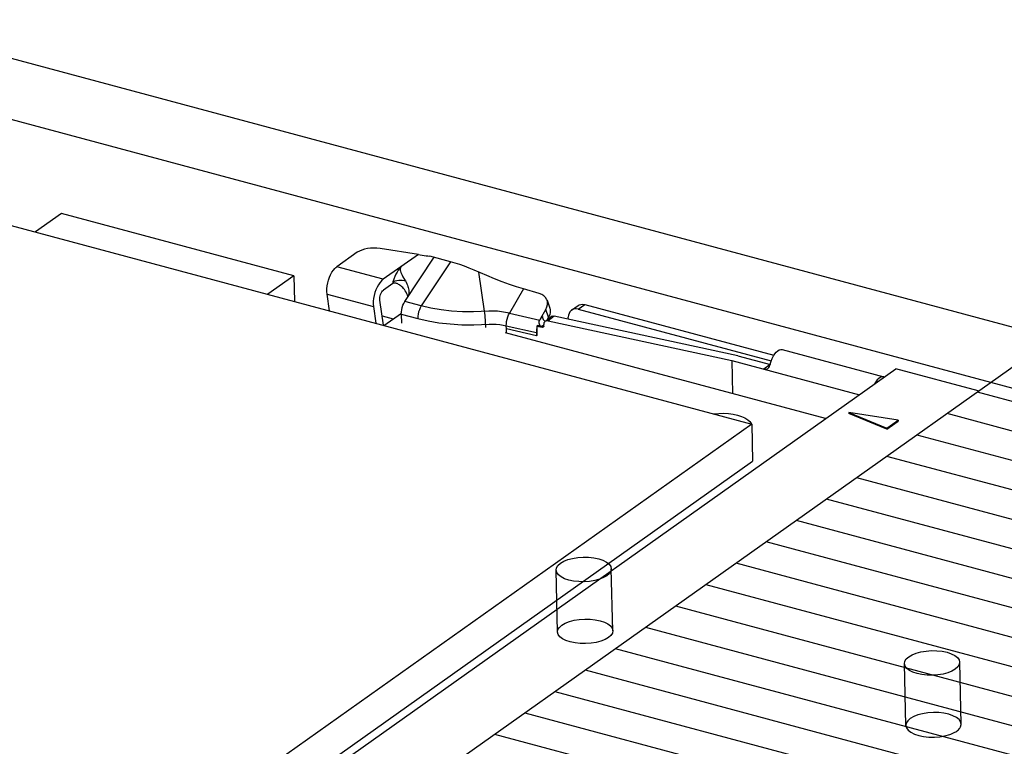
# Model space of a CAD drawing. Header units: millimetres. Extents: x 6 to 414, y 7 to 290.
# Tile 217 of 256: x 143.66 to 146.51, y 168.85 to 170.96. Entities that reach past the tile are written whole.
import ezdxf

# ---------------------------------------------------------------- set-up
doc = ezdxf.new("R2010")
doc.units = ezdxf.units.MM
doc.header["$LTSCALE"] = 23.1
doc.layers.get('0').update_dxf_attribs({"linetype": 'CONTINUOUS'})
doc.layers.add('PRT0002_2', color=7, linetype='CONTINUOUS')

msp = doc.modelspace()

# ---------------------------------------------------------------- linework, layer by layer
at = {"color": 7, "linetype": 'Continuous'}
for p, q in [((143.2231, 170.9574), (146.6553, 170.0364)), ((143.599, 170.3731), (145.7832, 169.787)), ((143.7858, 170.3964), (143.7107, 170.3431)), ((144.4579, 170.216), (143.7858, 170.3964)), ((144.8184, 170.2783), (144.7079, 170.2953)), ((144.6418, 170.2845), (144.5821, 170.2421)), ((144.8184, 170.2783), (144.7166, 170.2061)), ((144.7794, 170.1419), (144.8642, 170.2698)), ((144.9119, 170.257), (144.8514, 170.2732)), ((144.7166, 170.2061), (144.5821, 170.2421)), ((144.9119, 170.257), (144.827, 170.1291)), ((144.4579, 170.216), (144.3828, 170.1628)), ((144.4579, 170.216), (144.4596, 170.1421)), ((145.01, 170.1135), (144.9939, 170.2267)), ((144.7444, 170.1939), (144.7173, 170.1747)), ((144.7443, 170.1984), (144.7444, 170.1939)), ((144.7455, 170.1946), (144.7444, 170.1939)), ((144.7732, 170.1821), (144.7707, 170.1846)), ((145.123, 170.1782), (145.0821, 170.1084)), ((145.1678, 170.1653), (145.123, 170.1782)), ((144.5541, 170.1635), (144.6886, 170.1275)), ((144.561, 170.1149), (144.5541, 170.1635)), ((144.7174, 170.073), (144.7071, 170.1461)), ((144.7886, 170.1548), (144.7869, 170.1598)), ((145.1909, 170.1456), (145.1988, 170.1231)), ((144.6886, 170.1275), (144.6954, 170.0789)), ((144.827, 170.1291), (144.7794, 170.1419)), ((144.827, 170.1291), (144.824, 170.1239)), ((145.1728, 170.0941), (145.1874, 170.119)), ((145.1874, 170.119), (145.1907, 170.1263)), ((145.1953, 170.0965), (145.1874, 170.119)), ((145.2615, 170.1169), (145.2805, 170.1303)), ((145.281, 170.1196), (145.3, 170.1331)), ((145.281, 170.1196), (145.8394, 169.9698)), ((145.3, 170.1331), (145.8471, 169.9863)), ((144.7136, 170.1005), (144.7459, 170.0918)), ((144.7188, 170.0726), (144.7692, 170.1083)), ((144.7691, 170.1057), (144.7697, 170.0789)), ((144.7691, 170.1057), (144.8168, 170.0929)), ((145.0821, 170.1084), (145.1697, 170.0883)), ((145.1777, 170.0981), (145.1728, 170.0941)), ((145.1777, 170.0981), (145.1781, 170.0954)), ((145.1801, 170.0901), (145.1818, 170.0878)), ((145.1818, 170.0878), (145.1839, 170.0857)), ((145.1876, 170.0863), (145.2018, 170.0979)), ((145.1953, 170.0965), (145.1915, 170.0901)), ((145.2111, 170.0998), (145.1941, 170.0859)), ((145.1986, 170.1038), (145.1953, 170.0965)), ((145.2002, 170.111), (145.1986, 170.1038)), ((145.7434, 169.985), (145.2111, 170.0998)), ((145.2525, 170.0909), (145.2524, 170.0962)), ((144.9788, 170.0747), (145.0233, 170.0766)), ((145.013, 170.0762), (145.0132, 170.067)), ((145.0731, 170.063), (145.0729, 170.0719)), ((145.0729, 170.0719), (145.1602, 170.0519)), ((145.0735, 170.0508), (145.0731, 170.063)), ((145.1604, 170.0429), (145.0734, 170.0629)), ((145.1629, 170.0723), (145.161, 170.0707)), ((145.161, 170.0707), (145.1616, 170.0439)), ((145.161, 170.0707), (145.1769, 170.0673)), ((145.1759, 170.0693), (145.1629, 170.0723)), ((145.1686, 170.0762), (145.168, 170.079)), ((145.1759, 170.0693), (145.1735, 170.0702)), ((145.1811, 170.0735), (145.1759, 170.0693)), ((145.1769, 170.0673), (145.1812, 170.0708)), ((145.1813, 170.0779), (145.1811, 170.0753)), ((145.1812, 170.0708), (145.1811, 170.0753)), ((145.1839, 170.0857), (145.1854, 170.0845)), ((145.1848, 170.084), (145.1854, 170.0845)), ((145.1941, 170.0859), (145.7257, 169.9712)), ((145.9972, 169.803), (145.0703, 170.0517)), ((145.1602, 170.0519), (145.1604, 170.0429)), ((145.1604, 170.0429), (145.1616, 170.0439)), ((145.8711, 170.0026), (146.1652, 169.9237)), ((145.7434, 169.985), (145.8373, 169.9598)), ((145.8395, 169.9697), (145.8423, 169.9773)), ((145.8423, 169.9773), (145.8458, 169.9843)), ((142.2436, 167.1407), (146.2003, 169.9471)), ((145.7257, 169.9712), (145.728, 169.8752)), ((145.7257, 169.9712), (146.0947, 169.8722)), ((145.8366, 169.9593), (145.8183, 169.9463)), ((145.8361, 169.9577), (145.8395, 169.9697)), ((146.439, 169.883), (146.2003, 169.9471)), ((146.1666, 169.9231), (146.1652, 169.9237)), ((146.0645, 169.8206), (146.0645, 169.8179)), ((146.2067, 169.7983), (146.0645, 169.8206)), ((146.0645, 169.8206), (146.1742, 169.7753)), ((146.1743, 169.7726), (146.0645, 169.8179)), ((145.7832, 169.787), (142.3793, 167.3728)), ((145.7832, 169.787), (145.7858, 169.6796)), ((146.1742, 169.7753), (146.2067, 169.7983)), ((146.1742, 169.7753), (146.1743, 169.7726)), ((146.1743, 169.7726), (146.2068, 169.7956)), ((146.2067, 169.7983), (146.2068, 169.7956)), ((143.9865, 168.4034), (145.7858, 169.6796))]:
    msp.add_line(p, q, dxfattribs=at)
at = {"color": 6, "linetype": 'Continuous'}
for p, q in [((158.8531, 166.5862), (143.2273, 170.7792)), ((145.2212, 169.1856), (145.217, 169.3647)), ((145.3812, 169.1894), (145.3769, 169.3685)), ((146.2293, 168.9151), (146.2251, 169.0942)), ((146.3893, 168.9189), (146.3851, 169.098))]:
    msp.add_line(p, q, dxfattribs=at)
at = {"color": 7, "linetype": 'Continuous'}
for points in [[(144.7079, 170.2953), (144.6987, 170.2963), (144.6895, 170.2966), (144.6802, 170.2962), (144.6711, 170.295), (144.6625, 170.2933), (144.6546, 170.2909), (144.6478, 170.288), (144.6418, 170.2845)], [(144.8184, 170.2783), (144.8241, 170.2771), (144.8298, 170.2761), (144.8353, 170.2752), (144.8408, 170.2744), (144.8461, 170.2737), (144.8514, 170.2732)], [(144.5541, 170.1635), (144.5535, 170.171), (144.5536, 170.1789), (144.5545, 170.1871), (144.556, 170.1955), (144.5582, 170.2038), (144.561, 170.2119), (144.5644, 170.2194), (144.5683, 170.2264), (144.5724, 170.2325), (144.577, 170.2377)], [(144.577, 170.2377), (144.5778, 170.2385), (144.5787, 170.2393), (144.5795, 170.2401), (144.5804, 170.2408), (144.5813, 170.2415), (144.5821, 170.2421)], [(144.7702, 170.2441), (144.7667, 170.2411), (144.7633, 170.2373), (144.76, 170.2327), (144.7568, 170.2273), (144.7536, 170.2211), (144.7505, 170.2143), (144.7474, 170.2067), (144.7443, 170.1984)], [(144.7702, 170.2441), (144.7681, 170.2422), (144.7667, 170.2397), (144.766, 170.2366), (144.7659, 170.233), (144.7666, 170.2293), (144.7679, 170.2255), (144.7696, 170.2216), (144.7716, 170.2177), (144.7739, 170.2138)], [(144.9796, 170.233), (144.9655, 170.2388), (144.9516, 170.2442), (144.938, 170.249), (144.9248, 170.2533), (144.9119, 170.257)], [(145.123, 170.1782), (145.1027, 170.1844), (145.0818, 170.1913), (145.0605, 170.1991), (145.0387, 170.2077), (145.0165, 170.2169), (144.9796, 170.233)], [(144.7166, 170.2061), (144.7157, 170.2054), (144.7148, 170.2047), (144.714, 170.204), (144.7131, 170.2033), (144.7122, 170.2025), (144.7114, 170.2016)], [(144.7443, 170.1984), (144.7476, 170.2003), (144.7517, 170.2019)], [(144.7517, 170.2019), (144.7564, 170.203), (144.7615, 170.2037)], [(144.7615, 170.2037), (144.7668, 170.2039), (144.772, 170.2036), (144.7769, 170.2029), (144.7812, 170.2017)], [(144.7739, 170.2138), (144.7787, 170.2058), (144.7812, 170.2017)], [(144.7114, 170.2016), (144.7068, 170.1964), (144.7027, 170.1903), (144.6988, 170.1834), (144.6955, 170.1758), (144.6926, 170.1677), (144.6904, 170.1594), (144.6889, 170.151), (144.688, 170.1428), (144.6879, 170.135), (144.6886, 170.1275)], [(144.7071, 170.1461), (144.7069, 170.1501), (144.7071, 170.1541), (144.7079, 170.1583), (144.7091, 170.1624), (144.7108, 170.1663), (144.7127, 170.1697), (144.7149, 170.1725), (144.7173, 170.1747)], [(144.7636, 170.1902), (144.7614, 170.1916), (144.7593, 170.1927), (144.7573, 170.1936), (144.7555, 170.1944), (144.7537, 170.1949), (144.7521, 170.1952), (144.7506, 170.1954), (144.7492, 170.1954), (144.7479, 170.1953), (144.7467, 170.195), (144.7455, 170.1946)], [(144.7707, 170.1846), (144.7683, 170.1867), (144.7659, 170.1886), (144.7636, 170.1902)], [(144.7804, 170.1727), (144.778, 170.1762), (144.7756, 170.1793), (144.7732, 170.1821)], [(144.7812, 170.2017), (144.7836, 170.1975), (144.7855, 170.1935), (144.7871, 170.1895), (144.7884, 170.1857), (144.7893, 170.182), (144.79, 170.1784), (144.7905, 170.175), (144.7908, 170.1719), (144.7908, 170.1704)], [(144.7869, 170.1598), (144.7849, 170.1645), (144.7827, 170.1689), (144.7804, 170.1727)], [(144.7888, 170.1569), (144.788, 170.1551), (144.7871, 170.1535)], [(144.7908, 170.1704), (144.7908, 170.1689), (144.7907, 170.1661), (144.7905, 170.1635), (144.7901, 170.1611), (144.7895, 170.1589), (144.7888, 170.1569)], [(145.1909, 170.1456), (145.1903, 170.1471), (145.1868, 170.1531), (145.1818, 170.1582), (145.1755, 170.1623), (145.1678, 170.1653)], [(145.1907, 170.1263), (145.1923, 170.1335), (145.1921, 170.1405), (145.1909, 170.1456)], [(144.7691, 170.1057), (144.7693, 170.112), (144.7702, 170.1183), (144.7717, 170.1247), (144.7738, 170.1309), (144.7763, 170.1366), (144.7794, 170.1419)], [(144.824, 170.1239), (144.8214, 170.1181), (144.8193, 170.1119), (144.8178, 170.1054), (144.8169, 170.0991), (144.8168, 170.0929)], [(145.0225, 170.114), (144.9782, 170.1121), (144.9463, 170.1123), (144.9148, 170.1142), (144.8842, 170.1176), (144.8548, 170.1226), (144.827, 170.1291)], [(145.1988, 170.1231), (145.2, 170.118), (145.2002, 170.111)], [(145.2615, 170.1168), (145.2605, 170.116), (145.2569, 170.1123), (145.2544, 170.1077), (145.2528, 170.1023), (145.2524, 170.0962)], [(145.281, 170.1196), (145.2751, 170.1206), (145.2697, 170.1203), (145.2648, 170.1187), (145.2615, 170.1168)], [(145.2805, 170.1303), (145.2837, 170.1322), (145.2887, 170.1337), (145.2941, 170.134), (145.3, 170.1331)], [(144.8168, 170.0929), (144.8465, 170.086), (144.8781, 170.0806), (144.9109, 170.0769), (144.9446, 170.0749), (144.9788, 170.0747)], [(145.013, 170.0762), (145.0128, 170.0823), (145.0124, 170.0888), (145.012, 170.0954), (145.0114, 170.1019), (145.0108, 170.108), (145.01, 170.1135)], [(145.0821, 170.1084), (145.0709, 170.1106), (145.0593, 170.1123), (145.0472, 170.1135), (145.0349, 170.114), (145.0225, 170.114)], [(145.0729, 170.0719), (145.0731, 170.0781), (145.0739, 170.0845), (145.0752, 170.091), (145.0771, 170.0972), (145.0794, 170.1031), (145.0821, 170.1084)], [(145.168, 170.079), (145.1679, 170.082), (145.1685, 170.0851), (145.1697, 170.0883)], [(145.1781, 170.0954), (145.1789, 170.0927), (145.1801, 170.0901)], [(145.2018, 170.0979), (145.2038, 170.0991), (145.206, 170.0999), (145.2085, 170.1001), (145.2111, 170.0998)], [(145.0233, 170.0766), (145.0337, 170.0766), (145.0439, 170.0762), (145.0539, 170.0752), (145.0636, 170.0738), (145.0729, 170.0719)], [(145.1611, 170.0643), (145.1608, 170.0621), (145.1606, 170.06), (145.1604, 170.0579)], [(145.1735, 170.0702), (145.1714, 170.0717), (145.1698, 170.0737), (145.1686, 170.0762)], [(145.18, 170.068), (145.1792, 170.0675), (145.1781, 170.0673), (145.1769, 170.0673)], [(145.1812, 170.0708), (145.1811, 170.0697), (145.1807, 170.0688), (145.18, 170.068)], [(145.1848, 170.084), (145.1832, 170.0823), (145.182, 170.0803), (145.1813, 170.0779)], [(145.1941, 170.0859), (145.1914, 170.0862), (145.189, 170.0859), (145.1867, 170.0852), (145.1848, 170.084)], [(145.1604, 170.0579), (145.1603, 170.0559), (145.1602, 170.0539), (145.1602, 170.0519)], [(145.8458, 169.9843), (145.8498, 169.9904), (145.854, 169.9955), (145.8585, 169.9994), (145.863, 170.0019), (145.8673, 170.0029), (145.8711, 170.0026)], [(145.8183, 169.9463), (145.8216, 169.9458), (145.8248, 169.946), (145.8277, 169.947), (145.8296, 169.948)], [(145.8296, 169.948), (145.8304, 169.9487), (145.8327, 169.9511), (145.8346, 169.9541), (145.8361, 169.9577)], [(146.1652, 169.9237), (146.1638, 169.924), (146.1596, 169.9238), (146.1553, 169.9222), (146.1509, 169.9192), (146.1465, 169.915), (146.1424, 169.9095), (146.1388, 169.9035)], [(145.6719, 169.8169), (145.674, 169.8172), (145.6879, 169.8183), (145.7022, 169.8185), (145.7163, 169.8177), (145.7296, 169.8159), (145.7424, 169.8131)], [(145.7424, 169.8131), (145.7539, 169.8094), (145.7635, 169.805), (145.7715, 169.8)], [(145.7715, 169.8), (145.7776, 169.7944), (145.7816, 169.7885), (145.782, 169.7873)], [(145.3684, 169.1695), (145.3587, 169.1639), (145.3468, 169.1591), (145.3332, 169.1555), (145.3181, 169.153), (145.3026, 169.1519), (145.287, 169.1522), (145.272, 169.1538), (145.2578, 169.1568), (145.2456, 169.1609), (145.2355, 169.166), (145.2279, 169.1719), (145.223, 169.1785), (145.2212, 169.1854), (145.2225, 169.1924), (145.2267, 169.1991), (145.234, 169.2056)], [(145.234, 169.2056), (145.2437, 169.2112), (145.2556, 169.2159), (145.2692, 169.2196), (145.2843, 169.222), (145.2998, 169.2231), (145.3154, 169.2229), (145.3304, 169.2212), (145.3446, 169.2183)], [(145.3446, 169.2183), (145.3568, 169.2142), (145.3669, 169.2091), (145.3745, 169.2032), (145.3794, 169.1965), (145.3812, 169.1897), (145.3799, 169.1827), (145.3757, 169.1759), (145.3684, 169.1695)]]:
    msp.add_lwpolyline(points, dxfattribs=at)
at = {"color": 6, "linetype": 'Continuous'}
for points in [[(145.3642, 169.3485), (145.3545, 169.3429), (145.3426, 169.3382), (145.3289, 169.3345), (145.3138, 169.3321), (145.2983, 169.331), (145.2828, 169.3313), (145.2677, 169.3329), (145.2536, 169.3358), (145.2414, 169.3399), (145.2313, 169.345), (145.2236, 169.3509), (145.2188, 169.3576), (145.217, 169.3645), (145.2182, 169.3714), (145.2225, 169.3782), (145.2298, 169.3846)], [(145.2298, 169.3846), (145.2395, 169.3902), (145.2513, 169.395), (145.265, 169.3986), (145.2801, 169.4011), (145.2956, 169.4022), (145.3112, 169.4019), (145.3262, 169.4003), (145.3403, 169.3973)], [(145.3403, 169.3973), (145.3525, 169.3932), (145.3627, 169.3881), (145.3703, 169.3822), (145.3751, 169.3756), (145.3769, 169.3687), (145.3757, 169.3617), (145.3714, 169.355), (145.3642, 169.3485)], [(146.2379, 169.1141), (146.2476, 169.1197), (146.2595, 169.1245), (146.2731, 169.1281), (146.2882, 169.1306), (146.3037, 169.1317), (146.3193, 169.1314), (146.3343, 169.1298), (146.3484, 169.1268)], [(146.3484, 169.1268), (146.3607, 169.1227), (146.3708, 169.1176), (146.3784, 169.1117), (146.3833, 169.1051), (146.385, 169.0982), (146.3838, 169.0912), (146.3795, 169.0845), (146.3723, 169.078)], [(146.3723, 169.078), (146.3626, 169.0724), (146.3507, 169.0677), (146.3371, 169.064), (146.3219, 169.0616), (146.3064, 169.0605), (146.2909, 169.0607), (146.2759, 169.0624), (146.2617, 169.0653), (146.2495, 169.0694), (146.2394, 169.0745), (146.2318, 169.0804), (146.2269, 169.0871), (146.2251, 169.0939), (146.2264, 169.1009), (146.2306, 169.1077), (146.2379, 169.1141)], [(146.3877, 168.9114), (146.3893, 168.9184), (146.3878, 168.9254), (146.3833, 168.932), (146.3758, 168.9381), (146.3657, 168.9433), (146.3537, 168.9475), (146.3396, 168.9506), (146.3244, 168.9523), (146.3089, 168.9526), (146.2931, 168.9516), (146.2779, 168.9492), (146.2642, 168.9456), (146.252, 168.9408), (146.2421, 168.9351)], [(146.2421, 168.9351), (146.235, 168.9287), (146.2306, 168.9219), (146.2293, 168.9149), (146.2312, 168.9079), (146.2361, 168.9013), (146.2438, 168.8954), (146.2541, 168.8902), (146.2667, 168.8861), (146.2806, 168.8832), (146.2959, 168.8816), (146.3118, 168.8815), (146.3273, 168.8827), (146.3423, 168.8852), (146.3561, 168.889)], [(146.3561, 168.889), (146.3599, 168.8904), (146.3637, 168.8919), (146.3672, 168.8936), (146.3706, 168.8953), (146.3737, 168.8971), (146.3765, 168.899)], [(146.3765, 168.899), (146.379, 168.9008), (146.3813, 168.9029), (146.3834, 168.905), (146.3851, 168.9071), (146.3866, 168.9093), (146.3877, 168.9114)]]:
    msp.add_lwpolyline(points, dxfattribs=at)
at = {"color": 7, "linetype": 'Continuous'}
msp.add_ellipse((145.1858, 170.0911), major_axis=(0.0172, 0.0254), ratio=0.412964, start_param=-4.553546, end_param=-4.33315, dxfattribs=at)
at = {"layer": 'PRT0002_2', "color": 7, "linetype": 'Continuous'}
for p, q in [((143.992, 168.1474), (146.6972, 170.0661)), ((146.4354, 169.8804), (152.3161, 168.3024)), ((146.3481, 169.8185), (152.2288, 168.2405)), ((146.2609, 169.7566), (152.1416, 168.1786)), ((146.1736, 169.6948), (152.0543, 168.1167)), ((146.0863, 169.6329), (151.967, 168.0549)), ((145.9991, 169.571), (151.8798, 167.993)), ((145.9118, 169.5091), (151.7925, 167.9311)), ((145.8245, 169.4472), (151.7052, 167.8692)), ((145.7373, 169.3853), (151.618, 167.8073)), ((145.65, 169.3234), (151.5307, 167.7454)), ((145.5627, 169.2615), (151.4434, 167.6835)), ((145.4755, 169.1996), (151.3562, 167.6216)), ((145.3882, 169.1377), (151.2689, 167.5597)), ((145.3009, 169.0758), (151.1816, 167.4978)), ((145.2137, 169.0139), (151.0944, 167.4359)), ((145.1264, 168.952), (151.0071, 167.374)), ((145.0392, 168.8901), (150.9198, 167.3121))]:
    msp.add_line(p, q, dxfattribs=at)

doc.saveas('drawing.dxf')
